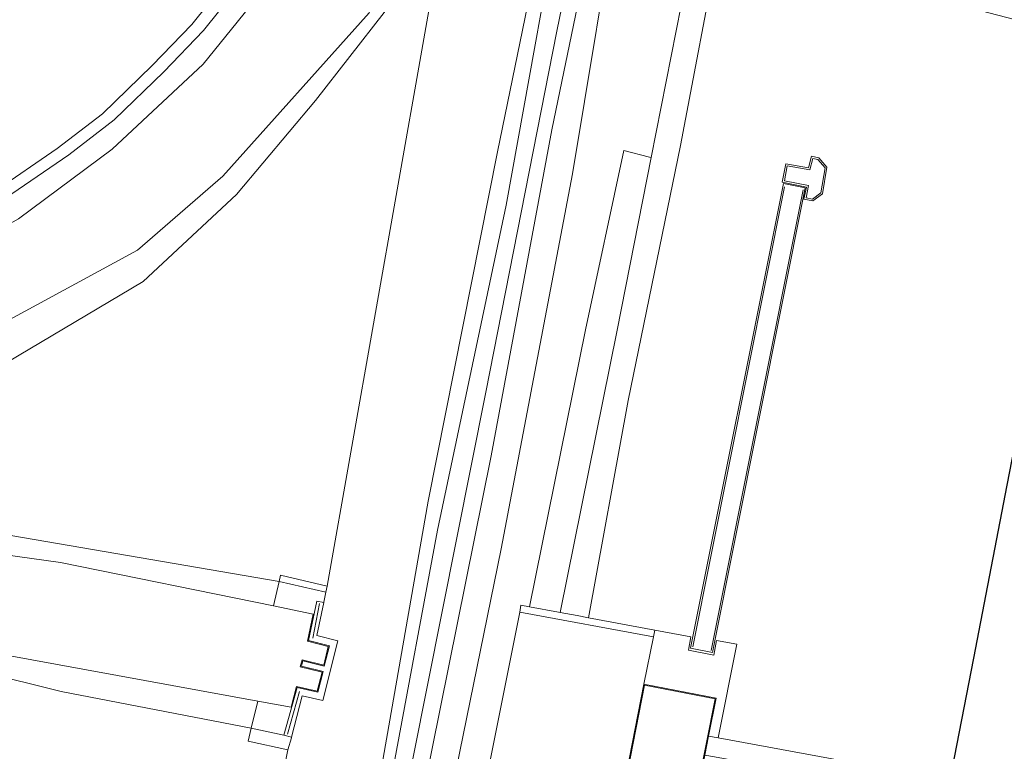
# Model space of a CAD drawing. Extents: x 176032 to 190000, y 318229 to 352878.
# Tile 75 of 184: x 177068 to 177124, y 320682 to 320723. Entities that reach past the tile are written whole.
import ezdxf

# ---------------------------------------------------------------- set-up
doc = ezdxf.new("R2010")
doc.units = 0
for name, color, linetype, lineweight in [('af-b1-rasterhekwerk', 253, 'hekwerk', 18), ('af-b5-muur', 6, 'muur', 18), ('af-bs-muur', 253, 'muur', 18), ('af-bs-rasterhekwerk', 253, 'hekwerk', 18), ('alm-masterstring', 1, 'Continuous', 30), ('bp-b5-boom', 253, 'Continuous', 18), ('bp-b5-grasland', 253, 'Continuous', 18), ('gk-b5-damwand', 253, 'damwand', 18), ('gw-bs-kruinlijn', 253, 'Continuous', 18), ('gw-bs-teenlijn', 253, 'Continuous', 18), ('iw-b6-loopbrug', 253, 'Continuous', 18), ('kd-bs-dakrand', 6, 'Continuous', 18), ('kd-bs-maaiveldlijn', 6, 'Continuous', 18), ('kw-b5-overig', 253, 'Continuous', 18), ('kw-b5-pijler', 253, 'Continuous', 18), ('kw-b5-sluis', 253, 'Continuous', 18), ('og-b5-bekleding', 253, 'Continuous', 18), ('og-b5-grond_ingericht', 253, 'Continuous', 18), ('og-b5-water', 253, 'Continuous', 18), ('og-bs-maaiveld', 253, 'Continuous', 18), ('og-bs-terreinafscheiding', 7, 'Continuous', 18), ('vh-b5-verh_soort', 253, 'Continuous', 18), ('wh-bs-waterlijn', 253, 'Continuous', 18)]:
    doc.layers.add(name, color=color, linetype=linetype, lineweight=lineweight)
doc.layers.add('viewports', color=7, linetype='Continuous')
doc.linetypes.add('damwand', pattern='A,15,-0.01,[8,RTW.shx,S=1,R=0,X=0,Y=0],2,[8,RTW.shx,S=1,R=0,X=0,Y=0],2,[8,RTW.shx,S=1,R=0,X=0,Y=0],-0.01', length=19.02)
doc.linetypes.add('hekwerk', pattern='A,7,-1.5,[1,RTW.shx,S=0.75,R=0,X=0,Y=0],-1.5', length=10)
doc.linetypes.add('muur', pattern='A,8,-1,[6,RTW.shx,S=0.75,R=90,X=0,Y=0],-1', length=10)

# ---------------------------------------------------------------- blocks, each defined once
blk = doc.blocks.new('x-ref dtb totaal grijs')
at = {"layer": 'af-b1-rasterhekwerk'}
for points in [[(177105.837, 320687.68, 46.051), (177111.051, 320713.793, 46.055)], [(177112.099, 320713.62, 46.029), (177106.878, 320687.473, 46.042)]]:
    blk.add_polyline3d(points, dxfattribs=at)
at = {"layer": 'af-b5-muur'}
for points in [[(177112.997, 320715.439, 44), (177113.457, 320714.911, 44), (177113.194, 320713.391, 44), (177112.653, 320712.998, 44), (177112.152, 320713.087, 44), (177112.287, 320713.787, 44), (177110.92, 320714.067, 44), (177111.123, 320715.098, 44), (177112.417, 320714.869, 44), (177112.575, 320715.533, 44)], [(177112.649, 320715.414, 45.943), (177112.492, 320714.754, 45.948), (177111.202, 320714.982, 45.952), (177111.037, 320714.145, 45.956), (177112.404, 320713.865, 45.949), (177112.269, 320713.168, 45.923), (177112.629, 320713.104, 45.923), (177113.102, 320713.448, 45.937), (177113.35, 320714.881, 45.945), (177112.943, 320715.349, 45.93)], [(177084.892, 320690.196, 43.7), (177084.501, 320688.327, 45.219), (177085.693, 320688.022, 45.215), (177084.836, 320684.633, 45.355), (177083.672, 320684.899, 45.359), (177083.055, 320682.551, 43.7), (177082.62, 320682.665, 43.5), (177083.383, 320685.374, 45.22), (177084.55, 320685.109, 45.22), (177084.865, 320686.278, 45.22), (177083.62, 320686.584, 45.22), (177083.706, 320686.882, 45.22), (177084.922, 320686.586, 45.22), (177085.209, 320687.733, 45.22), (177084.032, 320688.035, 45.22), (177084.5, 320690.278, 43.691)]]:
    blk.add_polyline3d(points, close=True, dxfattribs=at)
at = {"layer": 'af-bs-muur'}
for points in [[(177084.27, 320688.183, 45.272), (177084.653, 320690.137, 45.272)], [(177082.841, 320682.732, 45.285), (177083.519, 320685.147, 45.285)]]:
    blk.add_polyline3d(points, dxfattribs=at)
at = {"layer": 'af-bs-rasterhekwerk'}
blk.add_polyline3d([(177027.255, 320695.408, 44.612), (177042.478, 320702.102, 44.308), (177057.304, 320708.644, 44.287), (177063.741, 320711.965, 44.3), (177066.16, 320713.509, 44.304), (177069.757, 320715.966, 44.291), (177072.337, 320717.944, 44.295), (177075.142, 320720.679, 44.287), (177077.394, 320723.012, 44.248), (177081.12, 320727.654, 44.239), (177082.585, 320729.919, 44.222), (177085.099, 320734.457, 44.158), (177085.773, 320736.326, 44.053), (177086.585, 320739.734, 43.95)], dxfattribs=at)
at = {"layer": 'bp-b5-boom'}
for points in [[(177071.869, 320626.501, 44.355), (177082.856, 320681.832, 44.269), (177083.053, 320682.52, 44.256), (177083.055, 320682.551, 43.7), (177083.672, 320684.899, 45.359), (177084.836, 320684.633, 45.355), (177085.693, 320688.022, 45.215), (177084.501, 320688.327, 45.219), (177084.892, 320690.196, 43.7), (177084.9, 320690.226, 44.317), (177085.017, 320690.791, 44.319), (177085.088, 320691.132, 44.321), (177093.153, 320736.792, 44.233), (177098.178, 320733.076, 46.839), (177098.288, 320733.023, 46.892), (177094.749, 320715.784, 46.861), (177090.811, 320695.954, 46.836), (177087.332, 320676.065, 46.861), (177083.314, 320655.493, 46.814), (177079.218, 320635.058, 46.82)], [(177038.42, 320689.526, 44.209), (177041.606, 320689.569, 44.191), (177049.031, 320688.869, 44.178), (177059.98, 320687.311, 44.144), (177065.473, 320686.257, 44.131), (177069.989, 320685.141, 44.109), (177080.776, 320683.06, 44.097), (177080.597, 320682.326, 44.269), (177082.856, 320681.832, 44.269), (177071.869, 320626.501, 44.355)]]:
    blk.add_polyline3d(points, dxfattribs=at)
at = {"layer": 'bp-b5-grasland'}
for points in [[(177066.16, 320713.509, 44.304), (177069.757, 320715.966, 44.291), (177072.337, 320717.944, 44.295), (177075.142, 320720.679, 44.287), (177077.394, 320723.012, 44.248), (177081.12, 320727.654, 44.239), (177082.585, 320729.919, 44.222), (177085.099, 320734.457, 44.158), (177085.773, 320736.326, 44.053), (177086.585, 320739.734, 43.95), (177087.246, 320739.385, 44.08), (177086.434, 320735.977, 44.183), (177085.76, 320734.108, 44.288), (177083.246, 320729.57, 44.352), (177081.781, 320727.305, 44.369), (177078.055, 320722.663, 44.378), (177075.803, 320720.33, 44.417), (177072.998, 320717.595, 44.425), (177070.418, 320715.617, 44.421), (177066.821, 320713.16, 44.434)], [(177066.821, 320713.16, 44.434), (177070.418, 320715.617, 44.421), (177072.998, 320717.595, 44.425), (177075.803, 320720.33, 44.417), (177078.055, 320722.663, 44.378), (177081.781, 320727.305, 44.369), (177083.246, 320729.57, 44.352), (177085.76, 320734.108, 44.288), (177086.434, 320735.977, 44.183), (177087.246, 320739.385, 44.08), (177087.939, 320738.506, 43.471), (177087.714, 320736.423, 43.471), (177087.218, 320734.524, 43.471), (177086.039, 320732.033, 43.471), (177081.98, 320725.648, 43.484), (177078.046, 320720.766, 43.488), (177072.886, 320715.935, 43.506), (177067.569, 320711.975, 43.506)], [(177038.306, 320690.597, 43.532), (177041.527, 320690.669, 43.532), (177049.463, 320690.115, 43.545), (177063.433, 320687.841, 43.523), (177081.153, 320684.602, 43.543), (177080.776, 320683.06, 44.097), (177069.989, 320685.141, 44.109), (177065.473, 320686.257, 44.131), (177059.98, 320687.311, 44.144), (177049.031, 320688.869, 44.178), (177041.606, 320689.569, 44.191), (177038.42, 320689.526, 44.209)], [(177057.282, 320695.685, 44.604), (177082.358, 320691.398, 44.368), (177082.036, 320690.005, 43.549), (177069.949, 320692.472, 43.48), (177058.133, 320694.113, 43.48)], [(177061.542, 320703.284, 43.462), (177074.325, 320710.198, 43.499), (177079.169, 320714.395, 43.499), (177087.477, 320723.681, 43.499), (177089.446, 320728.262, 43.499), (177090.52, 320730.943, 43.499), (177091.091, 320733.334, 43.499), (177091.86, 320736.849, 43.449), (177092.494, 320736.704, 44.115), (177091.74, 320732.551, 44.434), (177090.761, 320727.853, 44.43), (177088.321, 320723.698, 44.391), (177084.427, 320718.705, 44.352), (177079.946, 320713.361, 44.295), (177074.633, 320708.431, 44.248), (177066.899, 320703.822, 44.46)], [(177079.218, 320635.058, 46.82), (177083.314, 320655.493, 46.814), (177087.332, 320676.065, 46.861), (177090.811, 320695.954, 46.836), (177094.749, 320715.784, 46.861), (177098.288, 320733.023, 46.892), (177098.856, 320732.75, 46.854), (177095.25, 320712.751, 46.876), (177091.345, 320694.3, 46.789), (177086.381, 320667.668, 46.882), (177083.361, 320651.122, 46.833), (177079.81, 320633.477, 46.811)], [(177081.502, 320625.278, 46.842), (177086.146, 320649.525, 46.811), (177091.641, 320676.919, 46.901), (177094.962, 320693.239, 46.898), (177099.002, 320714.535, 46.898), (177101.75, 320731.095, 46.913), (177101.937, 320730.962, 46.797), (177105.929, 320728.438, 44.374), (177106.027, 320728.419, 44.297), (177103.479, 320715.466, 44.269), (177103.384, 320715.49, 44.289), (177101.923, 320715.853, 45.215), (177099.745, 320705.683, 45.146), (177096.562, 320689.953, 45.207), (177096.086, 320690.04, 45.4), (177096.014, 320689.647, 45.845), (177093.768, 320678.387, 45.936), (177093.686, 320677.995, 45.4), (177094.29, 320677.869, 45.215), (177090.812, 320659.332, 45.215), (177085.811, 320633.631, 45.181)]]:
    blk.add_polyline3d(points, dxfattribs=at)
for points in [[(177085.088, 320691.132, 44.321), (177082.44, 320691.751, 44.304), (177082.358, 320691.398, 44.368), (177057.282, 320695.685, 44.604), (177056.972, 320696.032, 44.608), (177056.877, 320696.457, 44.604), (177057.24, 320697.416, 44.556), (177057.819, 320697.989, 44.556), (177066.899, 320703.822, 44.46), (177074.633, 320708.431, 44.248), (177079.946, 320713.361, 44.295), (177084.427, 320718.705, 44.352), (177088.321, 320723.698, 44.391), (177090.761, 320727.853, 44.43), (177091.74, 320732.551, 44.434), (177092.494, 320736.704, 44.115), (177093.153, 320736.792, 44.233)], [(177101.75, 320731.095, 46.913), (177099.002, 320714.535, 46.898), (177094.962, 320693.239, 46.898), (177091.641, 320676.919, 46.901), (177086.146, 320649.525, 46.811), (177081.502, 320625.278, 46.842), (177077.987, 320606.582, 46.817), (177073.722, 320584.984, 46.73), (177070.045, 320567.471, 46.661), (177067.734, 320555.978, 46.562), (177067.66, 320555.909, 46.629), (177067.017, 320557.771, 46.783), (177066.825, 320559.042, 46.826), (177068.847, 320568.539, 46.923), (177071.864, 320584.303, 46.957), (177075.289, 320602.202, 46.795), (177078.97, 320621.279, 46.879), (177082.145, 320637.6, 46.848), (177086.644, 320658.64, 46.882), (177090.556, 320679.465, 46.817), (177094.403, 320698.532, 46.966), (177097.839, 320717.023, 46.867), (177100.863, 320731.682, 46.801), (177101.184, 320731.498, 46.841)], [(177102.068, 320680.523, 46), (177101.374, 320676.8, 45.936), (177093.768, 320678.387, 45.936), (177096.014, 320689.647, 45.845), (177103.61, 320688.254, 45.845), (177103.063, 320685.573, 46)]]:
    blk.add_polyline3d(points, close=True, dxfattribs=at)
at = {"layer": 'gk-b5-damwand'}
blk.add_polyline3d([(177099.912, 320689.338, 43.996), (177103.69, 320688.639, 44), (177103.672, 320688.541, 45.958), (177103.61, 320688.254, 45.845), (177096.014, 320689.647, 45.845), (177096.086, 320690.04, 45.4), (177096.562, 320689.953, 45.207), (177098.221, 320689.649, 44.25), (177098.317, 320689.631, 44.23), (177099.269, 320689.456, 44.254)], close=True, dxfattribs=at)
at = {"layer": 'gw-bs-kruinlijn'}
for points in [[(177028.778, 320694.968, 44.33), (177042.535, 320701.065, 44.317), (177057.965, 320708.295, 44.417), (177064.402, 320711.616, 44.43), (177066.821, 320713.16, 44.434), (177070.418, 320715.617, 44.421), (177072.998, 320717.595, 44.425), (177075.803, 320720.33, 44.417), (177078.055, 320722.663, 44.378), (177081.781, 320727.305, 44.369), (177083.246, 320729.57, 44.352), (177085.76, 320734.108, 44.288), (177086.434, 320735.977, 44.183), (177087.246, 320739.385, 44.08)], [(177082.358, 320691.398, 44.368), (177057.282, 320695.685, 44.604), (177056.972, 320696.032, 44.608), (177056.877, 320696.457, 44.604), (177057.24, 320697.416, 44.556), (177057.819, 320697.989, 44.556), (177066.899, 320703.822, 44.46), (177074.633, 320708.431, 44.248), (177079.946, 320713.361, 44.295), (177084.427, 320718.705, 44.352), (177088.321, 320723.698, 44.391), (177090.761, 320727.853, 44.43), (177091.74, 320732.551, 44.434), (177092.494, 320736.704, 44.115)], [(177098.288, 320733.023, 46.892), (177094.749, 320715.784, 46.861), (177090.811, 320695.954, 46.836), (177087.332, 320676.065, 46.861), (177083.314, 320655.493, 46.814), (177079.218, 320635.058, 46.82), (177074.493, 320610.068, 46.714), (177070.416, 320589.329, 46.773), (177066.997, 320572.553, 46.635), (177066.257, 320570.306, 46.575), (177065.521, 320569.379, 46.467), (177064.447, 320568.888, 46.548)], [(177064.812, 320557.135, 46.652), (177066.668, 320563.3, 46.901), (177069.643, 320578.057, 46.873), (177073.326, 320597.574, 46.839), (177077.866, 320619.328, 46.96), (177081.893, 320639.676, 46.932), (177086.27, 320662.116, 46.935), (177089.972, 320681.428, 46.864), (177094.088, 320702.146, 46.82), (177098.116, 320722.64, 46.929), (177100.064, 320732.141, 46.901)], [(177067.734, 320555.978, 46.562), (177070.045, 320567.471, 46.661), (177073.722, 320584.984, 46.73), (177077.987, 320606.582, 46.817), (177081.502, 320625.278, 46.842), (177086.146, 320649.525, 46.811), (177091.641, 320676.919, 46.901), (177094.962, 320693.239, 46.898), (177099.002, 320714.535, 46.898), (177101.75, 320731.095, 46.913)], [(177085.017, 320690.791, 44.319), (177082.358, 320691.398, 44.368)], [(176955.738, 320678.129, 44.165), (176956.659, 320678.354, 44.165), (176958.101, 320678.566, 44.178), (176960.335, 320678.441, 44.178), (176963.369, 320677.933, 44.183), (176972.673, 320675.507, 44.187), (176977.271, 320674.819, 44.178), (176984.081, 320674.263, 44.196), (176994.814, 320675.262, 44.222), (177009.367, 320677.925, 44.209), (177018.207, 320681.036, 44.217), (177027.091, 320684.881, 44.209), (177029.69, 320686.637, 44.209), (177031.658, 320687.783, 44.209), (177035.649, 320689.104, 44.209), (177038.42, 320689.526, 44.209), (177041.606, 320689.569, 44.191), (177049.031, 320688.869, 44.178), (177059.98, 320687.311, 44.144), (177065.473, 320686.257, 44.131), (177069.989, 320685.141, 44.109), (177080.776, 320683.06, 44.097)], [(177080.776, 320683.06, 44.097), (177082.62, 320682.665, 43.5)]]:
    blk.add_polyline3d(points, dxfattribs=at)
at = {"layer": 'gw-bs-teenlijn'}
for points in [[(177085.088, 320691.132, 44.321), (177093.153, 320736.792, 44.233)], [(177085.088, 320691.132, 44.321), (177085.017, 320690.791, 44.319)], [(177096.014, 320689.647, 45.845), (177093.768, 320678.387, 45.936)], [(177082.856, 320681.832, 44.269), (177083.053, 320682.52, 44.256), (177083.055, 320682.551, 43.7)], [(177082.856, 320681.832, 44.269), (177071.869, 320626.501, 44.355), (177066.052, 320597.708, 44.4), (177061.972, 320574.101, 44.356)]]:
    blk.add_polyline3d(points, dxfattribs=at)
at = {"layer": 'iw-b6-loopbrug'}
blk.add_polyline3d([(177112.223, 320713.731, 46.027), (177106.956, 320687.355, 46.04), (177105.719, 320687.602, 46.053), (177110.986, 320713.978, 46.057)], close=True, dxfattribs=at)
at = {"layer": 'kd-bs-dakrand'}
blk.add_polyline3d([(177106.126, 320679.774, 64.847), (177102.126, 320680.562, 64.391), (177103.102, 320685.514, 64.443), (177107.103, 320684.726, 64.838), (177106.126, 320679.774, 64.847)], dxfattribs=at)
at = {"layer": 'kd-bs-maaiveldlijn'}
blk.add_polyline3d([(177107.161, 320684.765, 46), (177106.738, 320682.621, 46), (177106.524, 320681.532, 46), (177106.165, 320679.715, 46), (177102.068, 320680.523, 46), (177103.063, 320685.573, 46), (177107.161, 320684.765, 46)], dxfattribs=at)
at = {"layer": 'kw-b5-overig'}
blk.add_polyline3d([(177106.524, 320681.532, 46), (177106.165, 320679.715, 46), (177102.068, 320680.523, 46), (177103.063, 320685.573, 46), (177107.161, 320684.765, 46), (177106.738, 320682.621, 46)], close=True, dxfattribs=at)
at = {"layer": 'kw-b5-pijler'}
blk.add_polyline3d([(177106.738, 320682.621, 46), (177107.161, 320684.765, 46), (177103.063, 320685.573, 46), (177103.61, 320688.254, 45.845), (177103.672, 320688.541, 45.958), (177103.69, 320688.639, 44), (177105.733, 320688.255, 44), (177105.592, 320687.499, 44), (177107.03, 320687.219, 44), (177107.185, 320688.049, 44), (177108.338, 320687.834, 44), (177107.288, 320682.524, 44)], close=True, dxfattribs=at)
at = {"layer": 'kw-b5-sluis'}
blk.add_polyline3d([(177106.524, 320681.532, 46), (177106.738, 320682.621, 46), (177107.288, 320682.524, 44), (177123.104, 320679.606, 44), (177123.511, 320679.528, 46), (177123.303, 320678.437, 46), (177122.877, 320678.516, 44), (177107.073, 320681.433, 44)], close=True, dxfattribs=at)
at = {"layer": 'og-b5-bekleding'}
for points in [[(177107.359, 320727.81, 44), (177105.133, 320716.146, 44), (177102.178, 320701.659, 43.996), (177099.912, 320689.338, 43.996), (177099.269, 320689.456, 44.254), (177098.317, 320689.631, 44.23), (177101.549, 320705.651, 44.248), (177103.479, 320715.466, 44.269), (177106.027, 320728.419, 44.297), (177106.921, 320728.05, 44.241)], [(177103.384, 320715.49, 44.289), (177103.479, 320715.466, 44.269), (177101.549, 320705.651, 44.248), (177098.317, 320689.631, 44.23), (177098.221, 320689.649, 44.25), (177096.562, 320689.953, 45.207), (177099.745, 320705.683, 45.146), (177101.923, 320715.853, 45.215)], [(177085.088, 320691.132, 44.321), (177085.017, 320690.791, 44.319), (177082.358, 320691.398, 44.368), (177082.44, 320691.751, 44.304)], [(177080.776, 320683.06, 44.097), (177081.153, 320684.602, 43.543), (177083.038, 320684.257, 43.545), (177083.347, 320685.434, 43.5), (177084.514, 320685.168, 43.5), (177084.803, 320686.242, 43.5), (177083.558, 320686.548, 43.5), (177083.671, 320686.942, 43.5), (177084.886, 320686.646, 43.5), (177085.148, 320687.697, 43.5), (177083.973, 320687.998, 43.5), (177084.296, 320689.544, 43.562), (177082.036, 320690.005, 43.549), (177082.358, 320691.398, 44.368), (177085.017, 320690.791, 44.319), (177084.9, 320690.226, 44.317), (177084.892, 320690.196, 43.7), (177084.5, 320690.278, 43.691), (177084.032, 320688.035, 45.22), (177085.209, 320687.733, 45.22), (177084.922, 320686.586, 45.22), (177083.706, 320686.882, 45.22), (177083.62, 320686.584, 45.22), (177084.865, 320686.278, 45.22), (177084.55, 320685.109, 45.22), (177083.383, 320685.374, 45.22), (177082.62, 320682.665, 43.5)], [(177082.856, 320681.832, 44.269), (177080.597, 320682.326, 44.269), (177080.776, 320683.06, 44.097), (177082.62, 320682.665, 43.5), (177083.055, 320682.551, 43.7), (177083.053, 320682.52, 44.256)]]:
    blk.add_polyline3d(points, close=True, dxfattribs=at)
at = {"layer": 'og-b5-grond_ingericht'}
blk.add_polyline3d([(177012.474, 320770.523, 43.945), (177086.585, 320739.734, 43.95), (177085.773, 320736.326, 44.053), (177085.099, 320734.457, 44.158), (177082.585, 320729.919, 44.222), (177081.12, 320727.654, 44.239), (177077.394, 320723.012, 44.248), (177075.142, 320720.679, 44.287), (177072.337, 320717.944, 44.295), (177069.757, 320715.966, 44.291), (177066.16, 320713.509, 44.304), (177063.741, 320711.965, 44.3), (177057.304, 320708.644, 44.287), (177042.478, 320702.102, 44.308), (177027.255, 320695.408, 44.612)], dxfattribs=at)
at = {"layer": 'og-b5-water'}
for points in [[(177058.133, 320694.113, 43.48), (177069.949, 320692.472, 43.48), (177082.036, 320690.005, 43.549), (177084.296, 320689.544, 43.562), (177083.973, 320687.998, 43.5), (177085.148, 320687.697, 43.5), (177084.886, 320686.646, 43.5), (177083.671, 320686.942, 43.5), (177083.558, 320686.548, 43.5), (177084.803, 320686.242, 43.5), (177084.514, 320685.168, 43.5), (177083.347, 320685.434, 43.5), (177083.038, 320684.257, 43.545), (177081.153, 320684.602, 43.543), (177063.433, 320687.841, 43.523)], [(177067.569, 320711.975, 43.506), (177072.886, 320715.935, 43.506), (177078.046, 320720.766, 43.488), (177081.98, 320725.648, 43.484), (177086.039, 320732.033, 43.471), (177087.218, 320734.524, 43.471), (177087.714, 320736.423, 43.471), (177087.939, 320738.506, 43.471), (177091.86, 320736.849, 43.449), (177091.091, 320733.334, 43.499), (177090.52, 320730.943, 43.499), (177089.446, 320728.262, 43.499), (177087.477, 320723.681, 43.499), (177079.169, 320714.395, 43.499), (177074.325, 320710.198, 43.499), (177061.542, 320703.284, 43.462)], [(177123.104, 320679.606, 44), (177107.288, 320682.524, 44), (177108.338, 320687.834, 44), (177107.185, 320688.049, 44), (177107.03, 320687.219, 44), (177105.592, 320687.499, 44), (177105.733, 320688.255, 44), (177103.69, 320688.639, 44), (177099.912, 320689.338, 43.996), (177102.178, 320701.659, 43.996), (177105.133, 320716.146, 44), (177107.359, 320727.81, 44), (177107.874, 320727.528, 44), (177160.876, 320713.749, 43.97), (177159.424, 320703.709, 43.992), (177158.284, 320691.179, 43.987), (177157.951, 320689.111, 43.987), (177158.295, 320688.423, 43.987), (177158.464, 320688.021, 43.987), (177158.711, 320687.475, 43.987), (177157.157, 320678.311, 43.974)]]:
    blk.add_polyline3d(points, dxfattribs=at)
blk.add_polyline3d([(177110.92, 320714.067, 44), (177112.287, 320713.787, 44), (177112.152, 320713.087, 44), (177112.653, 320712.998, 44), (177113.194, 320713.391, 44), (177113.457, 320714.911, 44), (177112.997, 320715.439, 44), (177112.575, 320715.533, 44), (177112.417, 320714.869, 44), (177111.123, 320715.098, 44)], close=True, dxfattribs=at)
at = {"layer": 'og-bs-maaiveld'}
for points in [[(177111.037, 320714.145, 45.956), (177111.202, 320714.982, 45.952), (177112.492, 320714.754, 45.948), (177112.649, 320715.414, 45.943), (177112.943, 320715.349, 45.93), (177113.35, 320714.881, 45.945), (177113.102, 320713.448, 45.937), (177112.629, 320713.104, 45.923), (177112.269, 320713.168, 45.923), (177112.404, 320713.865, 45.949), (177111.037, 320714.145, 45.956)], [(177082.62, 320682.665, 43.5), (177083.383, 320685.374, 45.22), (177084.55, 320685.109, 45.22), (177084.865, 320686.278, 45.22), (177083.62, 320686.584, 45.22), (177083.706, 320686.882, 45.22), (177084.922, 320686.586, 45.22), (177085.209, 320687.733, 45.22), (177084.032, 320688.035, 45.22), (177084.5, 320690.278, 43.691)], [(177083.055, 320682.551, 43.7), (177083.672, 320684.899, 45.359), (177084.836, 320684.633, 45.355), (177085.693, 320688.022, 45.215), (177084.501, 320688.327, 45.219), (177084.892, 320690.196, 43.7)], [(177084.892, 320690.196, 43.7), (177084.5, 320690.278, 43.691)], [(177096.014, 320689.647, 45.845), (177096.086, 320690.04, 45.4)], [(177096.562, 320689.953, 45.207), (177096.086, 320690.04, 45.4)], [(177098.221, 320689.649, 44.25), (177096.562, 320689.953, 45.207)], [(177103.61, 320688.254, 45.845), (177096.014, 320689.647, 45.845)], [(177098.317, 320689.631, 44.23), (177098.221, 320689.649, 44.25)], [(177099.269, 320689.456, 44.254), (177098.317, 320689.631, 44.23)], [(177099.912, 320689.338, 43.996), (177099.269, 320689.456, 44.254)], [(177103.672, 320688.541, 45.958), (177103.61, 320688.254, 45.845)], [(177103.69, 320688.639, 44), (177103.672, 320688.541, 45.958)], [(177082.62, 320682.665, 43.5), (177083.055, 320682.551, 43.7)], [(177106.738, 320682.621, 46), (177107.288, 320682.524, 44)]]:
    blk.add_polyline3d(points, dxfattribs=at)
at = {"layer": 'og-bs-terreinafscheiding'}
for points in [[(177062.493, 320557.371, 46.96), (177063.218, 320557.887, 46.867), (177064.199, 320558.813, 46.817), (177064.985, 320560.229, 46.804), (177065.847, 320564.471, 46.836), (177066.651, 320568.693, 46.736), (177068.324, 320575.953, 46.733), (177070.139, 320584.758, 46.77), (177072.789, 320598.92, 46.804), (177076.506, 320616.706, 46.752), (177079.81, 320633.477, 46.811), (177083.361, 320651.122, 46.833), (177086.381, 320667.668, 46.882), (177091.345, 320694.3, 46.789), (177095.25, 320712.751, 46.876), (177098.856, 320732.75, 46.854)], [(177100.863, 320731.682, 46.801), (177097.839, 320717.023, 46.867), (177094.403, 320698.532, 46.966), (177090.556, 320679.465, 46.817), (177086.644, 320658.64, 46.882), (177082.145, 320637.6, 46.848), (177078.97, 320621.279, 46.879), (177075.289, 320602.202, 46.795), (177071.864, 320584.303, 46.957), (177068.847, 320568.539, 46.923), (177066.825, 320559.042, 46.826), (177067.017, 320557.771, 46.783), (177067.66, 320555.909, 46.629)], [(177106.027, 320728.419, 44.297), (177103.479, 320715.466, 44.269)], [(177096.562, 320689.953, 45.207), (177099.745, 320705.683, 45.146), (177101.923, 320715.853, 45.215), (177103.384, 320715.49, 44.289)], [(177103.479, 320715.466, 44.269), (177101.549, 320705.651, 44.248), (177098.317, 320689.631, 44.23)], [(177103.384, 320715.49, 44.289), (177103.479, 320715.466, 44.269)], [(177082.358, 320691.398, 44.368), (177082.44, 320691.751, 44.304), (177085.088, 320691.132, 44.321)], [(177082.036, 320690.005, 43.549), (177082.358, 320691.398, 44.368)], [(177085.017, 320690.791, 44.319), (177084.9, 320690.226, 44.317), (177084.892, 320690.196, 43.7)], [(177103.063, 320685.573, 46), (177103.61, 320688.254, 45.845)], [(177081.153, 320684.602, 43.543), (177080.776, 320683.06, 44.097)], [(177080.776, 320683.06, 44.097), (177080.597, 320682.326, 44.269), (177082.856, 320681.832, 44.269)]]:
    blk.add_polyline3d(points, dxfattribs=at)
at = {"layer": 'vh-b5-verh_soort'}
blk.add_polyline3d([(177079.81, 320633.477, 46.811), (177083.361, 320651.122, 46.833), (177086.381, 320667.668, 46.882), (177091.345, 320694.3, 46.789), (177095.25, 320712.751, 46.876), (177098.856, 320732.75, 46.854), (177099.778, 320732.305, 46.83), (177100.863, 320731.682, 46.801), (177097.839, 320717.023, 46.867), (177094.403, 320698.532, 46.966), (177090.556, 320679.465, 46.817), (177086.644, 320658.64, 46.882), (177082.145, 320637.6, 46.848), (177078.97, 320621.279, 46.879)], dxfattribs=at)
blk.add_polyline3d([(177111.037, 320714.145, 45.956), (177111.202, 320714.982, 45.952), (177112.492, 320714.754, 45.948), (177112.649, 320715.414, 45.943), (177112.943, 320715.349, 45.93), (177113.35, 320714.881, 45.945), (177113.102, 320713.448, 45.937), (177112.629, 320713.104, 45.923), (177112.269, 320713.168, 45.923), (177112.404, 320713.865, 45.949)], close=True, dxfattribs=at)
at = {"layer": 'wh-bs-waterlijn'}
for points in [[(177087.939, 320738.506, 43.471), (177087.714, 320736.423, 43.471), (177087.218, 320734.524, 43.471), (177086.039, 320732.033, 43.471), (177081.98, 320725.648, 43.484), (177078.046, 320720.766, 43.488), (177072.886, 320715.935, 43.506), (177067.569, 320711.975, 43.506), (177063.607, 320709.765, 43.514), (177057.888, 320707.121, 43.497), (177042.233, 320699.864, 43.527), (177030.261, 320694.038, 43.51)], [(177091.86, 320736.849, 43.449), (177091.091, 320733.334, 43.499), (177090.52, 320730.943, 43.499), (177089.446, 320728.262, 43.499), (177087.477, 320723.681, 43.499), (177079.169, 320714.395, 43.499), (177074.325, 320710.198, 43.499), (177061.542, 320703.284, 43.462), (177057.461, 320700.658, 43.467), (177055.975, 320698.745, 43.467), (177055.404, 320697.828, 43.467), (177054.976, 320697.062, 43.467), (177054.862, 320696.42, 43.467), (177055.041, 320695.768, 43.467), (177055.283, 320695.409, 43.467), (177055.71, 320695.015, 43.467), (177058.133, 320694.113, 43.48), (177069.949, 320692.472, 43.48)], [(177107.359, 320727.81, 44), (177105.133, 320716.146, 44), (177102.178, 320701.659, 43.996), (177099.912, 320689.338, 43.996), (177103.69, 320688.639, 44), (177105.733, 320688.255, 44), (177105.592, 320687.499, 44), (177107.03, 320687.219, 44), (177107.185, 320688.049, 44), (177108.338, 320687.834, 44), (177107.288, 320682.524, 44)], [(177110.92, 320714.067, 44), (177111.123, 320715.098, 44), (177112.417, 320714.869, 44), (177112.575, 320715.533, 44), (177112.997, 320715.439, 44), (177113.457, 320714.911, 44), (177113.194, 320713.391, 44), (177112.653, 320712.998, 44), (177112.152, 320713.087, 44), (177112.287, 320713.787, 44), (177110.92, 320714.067, 44)], [(177069.949, 320692.472, 43.48), (177082.036, 320690.005, 43.549)], [(177107.288, 320682.524, 44), (177123.104, 320679.606, 44)], [(177082.036, 320690.005, 43.549), (177084.296, 320689.544, 43.562)], [(177083.038, 320684.257, 43.545), (177083.347, 320685.434, 43.5), (177084.514, 320685.168, 43.5), (177084.803, 320686.242, 43.5), (177083.558, 320686.548, 43.5), (177083.671, 320686.942, 43.5), (177084.886, 320686.646, 43.5), (177085.148, 320687.697, 43.5), (177083.973, 320687.998, 43.5), (177084.296, 320689.544, 43.562)], [(177081.153, 320684.602, 43.543), (177063.433, 320687.841, 43.523)], [(177083.038, 320684.257, 43.545), (177081.153, 320684.602, 43.543)]]:
    blk.add_polyline3d(points, dxfattribs=at)
blk = doc.blocks.new('x-ref as juka')
at = {"layer": 'alm-masterstring', "flags": 128}
blk.add_lwpolyline([(177110.387, 320628.135), (177112.288, 320637.953), (177114.189, 320647.771), (177116.09, 320657.588), (177117.991, 320667.406), (177119.892, 320677.224), (177121.793, 320687.041), (177123.694, 320696.859), (177125.595, 320706.677), (177127.496, 320716.494), (177129.397, 320726.312), (177131.298, 320736.129), (177132.788, 320743.824), (177133.201, 320745.947), (177134.17, 320750.852), (177135.16, 320755.753), (177136.171, 320760.65), (177137.201, 320765.542)], dxfattribs=at)

msp = doc.modelspace()

# ---------------------------------------------------------------- block references
at = {"layer": 'viewports'}
for name in ['x-ref dtb totaal grijs', 'x-ref as juka']:
    msp.add_blockref(name, (0, 0), dxfattribs=at)

doc.saveas('drawing.dxf')
